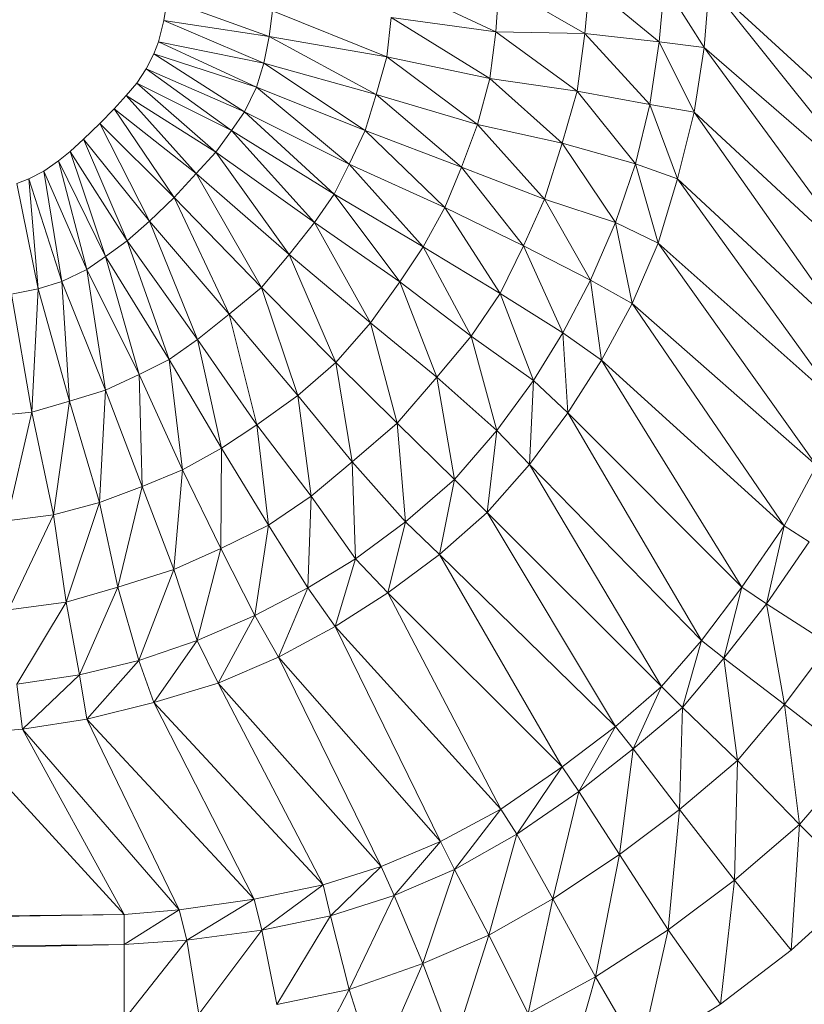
# Model space of a CAD drawing. Header units: metres. Extents: x 391.1 to 427.5, y 12.7 to 28.4.
# Tile 48 of 240: x 410.1532 to 410.1884, y 14.2478 to 14.292. Entities that reach past the tile are written whole.
import ezdxf

# ---------------------------------------------------------------- set-up
doc = ezdxf.new("R2010")
doc.units = ezdxf.units.M
doc.layers.add('02_MOBILIARIO', color=7, linetype='Continuous', lineweight=18)

# ---------------------------------------------------------------- blocks, each defined once
blk = doc.blocks.new('Family - Plats de dutxa PS-1-153666-01_ENLLUMENAT_PS1')
at = {"layer": '02_MOBILIARIO', "color": 253, "true_color": 0xaaaaaa}
for p, q in [((0.721131, 0.111102), (0.71657, 0.113238)), ((0.71657, 0.113238), (0.721131, 0.111102)), ((0.721131, 0.111102), (0.721289, 0.113238)), ((0.721289, 0.113238), (0.721131, 0.111102)), ((0.725124, 0.11103), (0.721289, 0.113238)), ((0.721289, 0.113238), (0.725124, 0.11103)), ((0.725124, 0.11103), (0.725334, 0.113238)), ((0.725334, 0.113238), (0.725124, 0.11103)), ((0.728464, 0.110655), (0.725334, 0.113238)), ((0.725334, 0.113238), (0.728464, 0.110655)), ((0.728464, 0.110655), (0.728705, 0.113238)), ((0.728705, 0.113238), (0.728464, 0.110655)), ((0.73049, 0.110392), (0.728705, 0.113238)), ((0.728705, 0.113238), (0.73049, 0.110392)), ((0.73049, 0.110392), (0.730727, 0.113238)), ((0.730727, 0.113238), (0.73049, 0.110392)), ((0.738817, 0.105823), (0.730727, 0.113238)), ((0.738615, 0.10335), (0.730727, 0.113238)), ((0.730727, 0.113238), (0.738817, 0.105823)), ((0.730727, 0.113238), (0.738615, 0.10335)), ((0.706215, 0.111606), (0.706367, 0.112561)), ((0.706215, 0.111606), (0.706367, 0.112561)), ((0.710941, 0.11089), (0.706367, 0.112561)), ((0.706367, 0.112561), (0.710941, 0.11089)), ((0.710941, 0.11089), (0.711093, 0.11204)), ((0.711093, 0.11204), (0.710941, 0.11089)), ((0.716241, 0.109975), (0.711093, 0.11204)), ((0.711093, 0.11204), (0.716241, 0.109975)), ((0.705977, 0.110652), (0.706215, 0.111606)), ((0.705977, 0.110652), (0.706215, 0.111606)), ((0.710941, 0.11089), (0.706215, 0.111606)), ((0.710703, 0.109697), (0.706215, 0.111606)), ((0.706215, 0.111606), (0.710941, 0.11089)), ((0.706215, 0.111606), (0.710703, 0.109697)), ((0.716241, 0.109975), (0.716429, 0.11174)), ((0.716429, 0.11174), (0.716241, 0.109975)), ((0.721131, 0.111102), (0.716429, 0.11174)), ((0.720868, 0.108998), (0.716429, 0.11174)), ((0.716429, 0.11174), (0.721131, 0.111102)), ((0.716429, 0.11174), (0.720868, 0.108998)), ((0.720868, 0.108998), (0.721131, 0.111102)), ((0.721131, 0.111102), (0.720868, 0.108998)), ((0.725124, 0.11103), (0.721131, 0.111102)), ((0.724786, 0.108438), (0.721131, 0.111102)), ((0.721131, 0.111102), (0.725124, 0.11103)), ((0.721131, 0.111102), (0.724786, 0.108438)), ((0.70576, 0.110109), (0.705977, 0.110652)), ((0.70576, 0.110109), (0.705977, 0.110652)), ((0.710703, 0.109697), (0.705977, 0.110652)), ((0.710383, 0.108622), (0.705977, 0.110652)), ((0.705977, 0.110652), (0.710703, 0.109697)), ((0.705977, 0.110652), (0.710383, 0.108622)), ((0.710703, 0.109697), (0.710941, 0.11089)), ((0.710941, 0.11089), (0.710703, 0.109697)), ((0.716241, 0.109975), (0.710941, 0.11089)), ((0.715753, 0.108284), (0.710941, 0.11089)), ((0.710941, 0.11089), (0.716241, 0.109975)), ((0.710941, 0.11089), (0.715753, 0.108284)), ((0.724786, 0.108438), (0.725124, 0.11103)), ((0.725124, 0.11103), (0.724786, 0.108438)), ((0.728464, 0.110655), (0.725124, 0.11103)), ((0.728051, 0.107837), (0.725124, 0.11103)), ((0.725124, 0.11103), (0.728464, 0.110655)), ((0.725124, 0.11103), (0.728051, 0.107837)), ((0.728051, 0.107837), (0.728464, 0.110655)), ((0.728464, 0.110655), (0.728051, 0.107837)), ((0.73049, 0.110392), (0.728464, 0.110655)), ((0.73004, 0.107499), (0.728464, 0.110655)), ((0.728464, 0.110655), (0.73049, 0.110392)), ((0.728464, 0.110655), (0.73004, 0.107499)), ((0.73004, 0.107499), (0.73049, 0.110392)), ((0.73049, 0.110392), (0.73004, 0.107499)), ((0.738615, 0.10335), (0.73049, 0.110392)), ((0.738129, 0.099985), (0.73049, 0.110392)), ((0.73049, 0.110392), (0.738615, 0.10335)), ((0.73049, 0.110392), (0.738129, 0.099985)), ((0.705413, 0.109436), (0.70576, 0.110109)), ((0.705413, 0.109436), (0.70576, 0.110109)), ((0.710383, 0.108622), (0.70576, 0.110109)), ((0.709835, 0.107505), (0.70576, 0.110109)), ((0.70576, 0.110109), (0.710383, 0.108622)), ((0.70576, 0.110109), (0.709835, 0.107505)), ((0.715753, 0.108284), (0.716241, 0.109975)), ((0.716241, 0.109975), (0.715753, 0.108284)), ((0.720868, 0.108998), (0.716241, 0.109975)), ((0.720305, 0.106932), (0.716241, 0.109975)), ((0.716241, 0.109975), (0.720868, 0.108998)), ((0.716241, 0.109975), (0.720305, 0.106932)), ((0.704996, 0.108799), (0.705413, 0.109436)), ((0.704996, 0.108799), (0.705413, 0.109436)), ((0.709835, 0.107505), (0.705413, 0.109436)), ((0.709257, 0.106669), (0.705413, 0.109436)), ((0.705413, 0.109436), (0.709835, 0.107505)), ((0.705413, 0.109436), (0.709257, 0.106669)), ((0.710383, 0.108622), (0.710703, 0.109697)), ((0.710703, 0.109697), (0.710383, 0.108622)), ((0.715753, 0.108284), (0.710703, 0.109697)), ((0.715265, 0.106669), (0.710703, 0.109697)), ((0.710703, 0.109697), (0.715753, 0.108284)), ((0.710703, 0.109697), (0.715265, 0.106669)), ((0.720305, 0.106932), (0.720868, 0.108998)), ((0.720868, 0.108998), (0.720305, 0.106932)), ((0.724786, 0.108438), (0.720868, 0.108998)), ((0.724107, 0.106105), (0.720868, 0.108998)), ((0.720868, 0.108998), (0.724786, 0.108438)), ((0.720868, 0.108998), (0.724107, 0.106105)), ((0.704517, 0.108244), (0.704996, 0.108799)), ((0.704517, 0.108244), (0.704996, 0.108799)), ((0.709257, 0.106669), (0.704996, 0.108799)), ((0.708544, 0.105692), (0.704996, 0.108799)), ((0.704996, 0.108799), (0.709257, 0.106669)), ((0.704996, 0.108799), (0.708544, 0.105692)), ((0.709835, 0.107505), (0.710383, 0.108622)), ((0.710383, 0.108622), (0.709835, 0.107505)), ((0.715265, 0.106669), (0.710383, 0.108622)), ((0.714548, 0.105148), (0.710383, 0.108622)), ((0.710383, 0.108622), (0.715265, 0.106669)), ((0.710383, 0.108622), (0.714548, 0.105148)), ((0.724107, 0.106105), (0.724786, 0.108438)), ((0.724786, 0.108438), (0.724107, 0.106105)), ((0.728051, 0.107837), (0.724786, 0.108438)), ((0.727413, 0.10517), (0.724786, 0.108438)), ((0.724786, 0.108438), (0.728051, 0.107837)), ((0.724786, 0.108438), (0.727413, 0.10517)), ((0.703977, 0.107643), (0.704517, 0.108244)), ((0.703977, 0.107643), (0.704517, 0.108244)), ((0.708544, 0.105692), (0.704517, 0.108244)), ((0.707666, 0.104737), (0.704517, 0.108244)), ((0.704517, 0.108244), (0.708544, 0.105692)), ((0.704517, 0.108244), (0.707666, 0.104737)), ((0.715265, 0.106669), (0.715753, 0.108284)), ((0.715753, 0.108284), (0.715265, 0.106669)), ((0.720305, 0.106932), (0.715753, 0.108284)), ((0.719592, 0.105016), (0.715753, 0.108284)), ((0.715753, 0.108284), (0.720305, 0.106932)), ((0.715753, 0.108284), (0.719592, 0.105016)), ((0.703332, 0.106983), (0.703977, 0.107643)), ((0.703332, 0.106983), (0.703977, 0.107643)), ((0.707666, 0.104737), (0.703977, 0.107643)), ((0.706672, 0.103654), (0.703977, 0.107643)), ((0.703977, 0.107643), (0.707666, 0.104737)), ((0.703977, 0.107643), (0.706672, 0.103654)), ((0.727413, 0.10517), (0.728051, 0.107837)), ((0.728051, 0.107837), (0.727413, 0.10517)), ((0.73004, 0.107499), (0.728051, 0.107837)), ((0.729289, 0.104494), (0.728051, 0.107837)), ((0.728051, 0.107837), (0.73004, 0.107499)), ((0.728051, 0.107837), (0.729289, 0.104494)), ((0.709257, 0.106669), (0.709835, 0.107505)), ((0.709835, 0.107505), (0.709257, 0.106669)), ((0.714548, 0.105148), (0.709835, 0.107505)), ((0.713873, 0.1038), (0.709835, 0.107505)), ((0.709835, 0.107505), (0.714548, 0.105148)), ((0.709835, 0.107505), (0.713873, 0.1038)), ((0.729289, 0.104494), (0.73004, 0.107499)), ((0.73004, 0.107499), (0.729289, 0.104494)), ((0.738129, 0.099985), (0.73004, 0.107499)), ((0.737484, 0.096891), (0.73004, 0.107499)), ((0.73004, 0.107499), (0.738129, 0.099985)), ((0.73004, 0.107499), (0.737484, 0.096891)), ((0.702597, 0.106278), (0.703332, 0.106983)), ((0.702597, 0.106278), (0.703332, 0.106983)), ((0.703332, 0.106983), (0.705572, 0.102587)), ((0.706672, 0.103654), (0.703332, 0.106983)), ((0.705572, 0.102587), (0.703332, 0.106983)), ((0.706672, 0.103654), (0.703332, 0.106983)), ((0.708544, 0.105692), (0.709257, 0.106669)), ((0.709257, 0.106669), (0.708544, 0.105692)), ((0.713873, 0.1038), (0.709257, 0.106669)), ((0.712976, 0.102537), (0.709257, 0.106669)), ((0.709257, 0.106669), (0.713873, 0.1038)), ((0.709257, 0.106669), (0.712976, 0.102537)), ((0.714548, 0.105148), (0.715265, 0.106669)), ((0.715265, 0.106669), (0.714548, 0.105148)), ((0.719592, 0.105016), (0.715265, 0.106669)), ((0.718842, 0.103213), (0.715265, 0.106669)), ((0.715265, 0.106669), (0.719592, 0.105016)), ((0.715265, 0.106669), (0.718842, 0.103213)), ((0.719592, 0.105016), (0.720305, 0.106932)), ((0.720305, 0.106932), (0.719592, 0.105016)), ((0.724107, 0.106105), (0.720305, 0.106932)), ((0.723319, 0.103589), (0.720305, 0.106932)), ((0.720305, 0.106932), (0.724107, 0.106105)), ((0.720305, 0.106932), (0.723319, 0.103589)), ((0.702012, 0.105722), (0.702597, 0.106278)), ((0.702012, 0.105722), (0.702597, 0.106278)), ((0.702597, 0.106278), (0.704566, 0.101714)), ((0.705572, 0.102587), (0.702597, 0.106278)), ((0.704566, 0.101714), (0.702597, 0.106278)), ((0.702597, 0.106278), (0.705572, 0.102587)), ((0.723319, 0.103589), (0.724107, 0.106105)), ((0.724107, 0.106105), (0.723319, 0.103589)), ((0.727413, 0.10517), (0.724107, 0.106105)), ((0.726512, 0.10254), (0.724107, 0.106105)), ((0.724107, 0.106105), (0.727413, 0.10517)), ((0.724107, 0.106105), (0.726512, 0.10254)), ((0.701473, 0.105302), (0.702012, 0.105722)), ((0.701473, 0.105302), (0.702012, 0.105722)), ((0.702012, 0.105722), (0.703589, 0.101001)), ((0.704566, 0.101714), (0.702012, 0.105722)), ((0.703589, 0.101001), (0.702012, 0.105722)), ((0.702012, 0.105722), (0.704566, 0.101714)), ((0.707666, 0.104737), (0.708544, 0.105692)), ((0.708544, 0.105692), (0.707666, 0.104737)), ((0.712976, 0.102537), (0.708544, 0.105692)), ((0.711851, 0.101103), (0.708544, 0.105692)), ((0.708544, 0.105692), (0.712976, 0.102537)), ((0.708544, 0.105692), (0.711851, 0.101103)), ((0.700821, 0.104845), (0.701473, 0.105302)), ((0.700821, 0.104845), (0.701473, 0.105302)), ((0.701473, 0.105302), (0.702753, 0.100422)), ((0.703589, 0.101001), (0.701473, 0.105302)), ((0.702753, 0.100422), (0.701473, 0.105302)), ((0.701473, 0.105302), (0.703589, 0.101001)), ((0.713873, 0.1038), (0.714548, 0.105148)), ((0.714548, 0.105148), (0.713873, 0.1038)), ((0.718842, 0.103213), (0.714548, 0.105148)), ((0.717866, 0.101447), (0.714548, 0.105148)), ((0.714548, 0.105148), (0.718842, 0.103213)), ((0.714548, 0.105148), (0.717866, 0.101447)), ((0.718842, 0.103213), (0.719592, 0.105016)), ((0.719592, 0.105016), (0.718842, 0.103213)), ((0.723319, 0.103589), (0.719592, 0.105016)), ((0.72238, 0.101485), (0.719592, 0.105016)), ((0.719592, 0.105016), (0.723319, 0.103589)), ((0.719592, 0.105016), (0.72238, 0.101485)), ((0.726512, 0.10254), (0.727413, 0.10517)), ((0.727413, 0.10517), (0.726512, 0.10254)), ((0.729289, 0.104494), (0.727413, 0.10517)), ((0.728426, 0.101601), (0.727413, 0.10517)), ((0.727413, 0.10517), (0.729289, 0.104494)), ((0.727413, 0.10517), (0.728426, 0.101601)), ((0.699606, 0.104281), (0.700149, 0.104498)), ((0.699606, 0.104281), (0.700149, 0.104498)), ((0.700149, 0.104498), (0.700821, 0.104845)), ((0.700149, 0.104498), (0.700821, 0.104845)), ((0.700149, 0.104498), (0.700561, 0.099555)), ((0.701635, 0.099875), (0.700149, 0.104498)), ((0.700561, 0.099555), (0.700149, 0.104498)), ((0.700149, 0.104498), (0.701635, 0.099875)), ((0.700821, 0.104845), (0.701635, 0.099875)), ((0.702753, 0.100422), (0.700821, 0.104845)), ((0.701635, 0.099875), (0.700821, 0.104845)), ((0.700821, 0.104845), (0.702753, 0.100422)), ((0.706672, 0.103654), (0.707666, 0.104737)), ((0.707666, 0.104737), (0.706672, 0.103654)), ((0.711851, 0.101103), (0.707666, 0.104737)), ((0.710604, 0.099618), (0.707666, 0.104737)), ((0.707666, 0.104737), (0.711851, 0.101103)), ((0.707666, 0.104737), (0.710604, 0.099618)), ((0.728426, 0.101601), (0.729289, 0.104494)), ((0.729289, 0.104494), (0.728426, 0.101601)), ((0.737484, 0.096891), (0.729289, 0.104494)), ((0.736669, 0.094274), (0.729289, 0.104494)), ((0.729289, 0.104494), (0.737484, 0.096891)), ((0.729289, 0.104494), (0.736669, 0.094274)), ((0.700561, 0.099555), (0.699606, 0.104281)), ((0.699606, 0.104281), (0.700561, 0.099555)), ((0.705572, 0.102587), (0.706672, 0.103654)), ((0.706672, 0.103654), (0.705572, 0.102587)), ((0.706672, 0.103654), (0.709154, 0.098407)), ((0.710604, 0.099618), (0.706672, 0.103654)), ((0.709154, 0.098407), (0.706672, 0.103654)), ((0.710604, 0.099618), (0.706672, 0.103654)), ((0.712976, 0.102537), (0.713873, 0.1038)), ((0.713873, 0.1038), (0.712976, 0.102537)), ((0.717866, 0.101447), (0.713873, 0.1038)), ((0.716815, 0.09987), (0.713873, 0.1038)), ((0.713873, 0.1038), (0.717866, 0.101447)), ((0.713873, 0.1038), (0.716815, 0.09987)), ((0.72238, 0.101485), (0.723319, 0.103589)), ((0.723319, 0.103589), (0.72238, 0.101485)), ((0.726512, 0.10254), (0.723319, 0.103589)), ((0.725386, 0.099948), (0.723319, 0.103589)), ((0.723319, 0.103589), (0.726512, 0.10254)), ((0.723319, 0.103589), (0.725386, 0.099948)), ((0.717866, 0.101447), (0.718842, 0.103213)), ((0.718842, 0.103213), (0.717866, 0.101447)), ((0.72238, 0.101485), (0.718842, 0.103213)), ((0.72133, 0.099344), (0.718842, 0.103213)), ((0.718842, 0.103213), (0.72238, 0.101485)), ((0.718842, 0.103213), (0.72133, 0.099344)), ((0.704566, 0.101714), (0.705572, 0.102587)), ((0.705572, 0.102587), (0.704566, 0.101714)), ((0.705572, 0.102587), (0.707721, 0.097282)), ((0.709154, 0.098407), (0.705572, 0.102587)), ((0.707721, 0.097282), (0.705572, 0.102587)), ((0.705572, 0.102587), (0.709154, 0.098407)), ((0.711851, 0.101103), (0.712976, 0.102537)), ((0.712976, 0.102537), (0.711851, 0.101103)), ((0.716815, 0.09987), (0.712976, 0.102537)), ((0.715502, 0.098029), (0.712976, 0.102537)), ((0.712976, 0.102537), (0.716815, 0.09987)), ((0.712976, 0.102537), (0.715502, 0.098029)), ((0.725386, 0.099948), (0.726512, 0.10254)), ((0.726512, 0.10254), (0.725386, 0.099948)), ((0.728426, 0.101601), (0.726512, 0.10254)), ((0.727263, 0.098897), (0.726512, 0.10254)), ((0.726512, 0.10254), (0.728426, 0.101601)), ((0.726512, 0.10254), (0.727263, 0.098897)), ((0.703589, 0.101001), (0.704566, 0.101714)), ((0.704566, 0.101714), (0.703589, 0.101001)), ((0.704566, 0.101714), (0.706458, 0.096384)), ((0.707721, 0.097282), (0.704566, 0.101714)), ((0.706458, 0.096384), (0.704566, 0.101714)), ((0.704566, 0.101714), (0.707721, 0.097282)), ((0.716815, 0.09987), (0.717866, 0.101447)), ((0.717866, 0.101447), (0.716815, 0.09987)), ((0.72133, 0.099344), (0.717866, 0.101447)), ((0.720016, 0.097428), (0.717866, 0.101447)), ((0.717866, 0.101447), (0.72133, 0.099344)), ((0.717866, 0.101447), (0.720016, 0.097428)), ((0.72133, 0.099344), (0.72238, 0.101485)), ((0.72238, 0.101485), (0.72133, 0.099344)), ((0.725386, 0.099948), (0.72238, 0.101485)), ((0.724144, 0.097578), (0.72238, 0.101485)), ((0.72238, 0.101485), (0.725386, 0.099948)), ((0.72238, 0.101485), (0.724144, 0.097578)), ((0.727263, 0.098897), (0.728426, 0.101601)), ((0.728426, 0.101601), (0.727263, 0.098897)), ((0.736669, 0.094274), (0.728426, 0.101601)), ((0.73554, 0.091607), (0.728426, 0.101601)), ((0.728426, 0.101601), (0.736669, 0.094274)), ((0.728426, 0.101601), (0.73554, 0.091607)), ((0.702753, 0.100422), (0.703589, 0.101001)), ((0.703589, 0.101001), (0.702753, 0.100422)), ((0.703589, 0.101001), (0.705109, 0.09571)), ((0.706458, 0.096384), (0.703589, 0.101001)), ((0.705109, 0.09571), (0.703589, 0.101001)), ((0.703589, 0.101001), (0.706458, 0.096384)), ((0.710604, 0.099618), (0.711851, 0.101103)), ((0.711851, 0.101103), (0.710604, 0.099618)), ((0.715502, 0.098029), (0.711851, 0.101103)), ((0.713941, 0.096246), (0.711851, 0.101103)), ((0.711851, 0.101103), (0.715502, 0.098029)), ((0.711851, 0.101103), (0.713941, 0.096246)), ((0.701635, 0.099875), (0.702753, 0.100422)), ((0.702753, 0.100422), (0.701635, 0.099875)), ((0.702753, 0.100422), (0.703589, 0.094993)), ((0.705109, 0.09571), (0.702753, 0.100422)), ((0.703589, 0.094993), (0.702753, 0.100422)), ((0.702753, 0.100422), (0.705109, 0.09571)), ((0.699367, 0.099317), (0.700561, 0.099555)), ((0.700561, 0.099555), (0.699367, 0.099317)), ((0.700561, 0.099555), (0.700283, 0.094017)), ((0.700283, 0.094017), (0.700561, 0.099555)), ((0.700561, 0.099555), (0.701635, 0.099875)), ((0.701635, 0.099875), (0.700561, 0.099555)), ((0.701974, 0.094505), (0.700561, 0.099555)), ((0.700561, 0.099555), (0.701974, 0.094505)), ((0.701635, 0.099875), (0.701974, 0.094505)), ((0.703589, 0.094993), (0.701635, 0.099875)), ((0.701974, 0.094505), (0.701635, 0.099875)), ((0.701635, 0.099875), (0.703589, 0.094993)), ((0.709154, 0.098407), (0.710604, 0.099618)), ((0.710604, 0.099618), (0.709154, 0.098407)), ((0.710604, 0.099618), (0.712229, 0.094756)), ((0.713941, 0.096246), (0.710604, 0.099618)), ((0.712229, 0.094756), (0.710604, 0.099618)), ((0.713941, 0.096246), (0.710604, 0.099618)), ((0.715502, 0.098029), (0.716815, 0.09987)), ((0.716815, 0.09987), (0.715502, 0.098029)), ((0.720016, 0.097428), (0.716815, 0.09987)), ((0.718477, 0.095587), (0.716815, 0.09987)), ((0.716815, 0.09987), (0.720016, 0.097428)), ((0.716815, 0.09987), (0.718477, 0.095587)), ((0.724144, 0.097578), (0.725386, 0.099948)), ((0.725386, 0.099948), (0.724144, 0.097578)), ((0.727263, 0.098897), (0.725386, 0.099948)), ((0.725874, 0.096342), (0.725386, 0.099948)), ((0.725386, 0.099948), (0.727263, 0.098897)), ((0.725386, 0.099948), (0.725874, 0.096342)), ((0.700283, 0.094017), (0.699367, 0.099317)), ((0.699367, 0.099317), (0.700283, 0.094017)), ((0.720016, 0.097428), (0.72133, 0.099344)), ((0.72133, 0.099344), (0.720016, 0.097428)), ((0.724144, 0.097578), (0.72133, 0.099344)), ((0.722831, 0.095437), (0.72133, 0.099344)), ((0.72133, 0.099344), (0.724144, 0.097578)), ((0.72133, 0.099344), (0.722831, 0.095437)), ((0.725874, 0.096342), (0.727263, 0.098897)), ((0.727263, 0.098897), (0.725874, 0.096342)), ((0.73554, 0.091607), (0.727263, 0.098897)), ((0.734091, 0.088899), (0.727263, 0.098897)), ((0.727263, 0.098897), (0.73554, 0.091607)), ((0.727263, 0.098897), (0.734091, 0.088899)), ((0.707721, 0.097282), (0.709154, 0.098407)), ((0.709154, 0.098407), (0.707721, 0.097282)), ((0.709154, 0.098407), (0.710388, 0.093443)), ((0.712229, 0.094756), (0.709154, 0.098407)), ((0.710388, 0.093443), (0.709154, 0.098407)), ((0.709154, 0.098407), (0.712229, 0.094756)), ((0.713941, 0.096246), (0.715502, 0.098029)), ((0.715502, 0.098029), (0.713941, 0.096246)), ((0.718477, 0.095587), (0.715502, 0.098029)), ((0.716697, 0.093519), (0.715502, 0.098029)), ((0.715502, 0.098029), (0.718477, 0.095587)), ((0.715502, 0.098029), (0.716697, 0.093519)), ((0.718477, 0.095587), (0.720016, 0.097428)), ((0.720016, 0.097428), (0.718477, 0.095587)), ((0.722831, 0.095437), (0.720016, 0.097428)), ((0.72118, 0.093183), (0.720016, 0.097428)), ((0.720016, 0.097428), (0.722831, 0.095437)), ((0.720016, 0.097428), (0.72118, 0.093183)), ((0.722831, 0.095437), (0.724144, 0.097578)), ((0.724144, 0.097578), (0.722831, 0.095437)), ((0.725874, 0.096342), (0.724144, 0.097578)), ((0.724373, 0.093976), (0.724144, 0.097578)), ((0.724144, 0.097578), (0.725874, 0.096342)), ((0.724144, 0.097578), (0.724373, 0.093976)), ((0.706458, 0.096384), (0.707721, 0.097282)), ((0.707721, 0.097282), (0.706458, 0.096384)), ((0.707721, 0.097282), (0.70881, 0.092392)), ((0.710388, 0.093443), (0.707721, 0.097282)), ((0.70881, 0.092392), (0.707721, 0.097282)), ((0.707721, 0.097282), (0.710388, 0.093443)), ((0.705109, 0.09571), (0.706458, 0.096384)), ((0.706458, 0.096384), (0.705109, 0.09571)), ((0.706458, 0.096384), (0.707045, 0.091416)), ((0.70881, 0.092392), (0.706458, 0.096384)), ((0.707045, 0.091416), (0.706458, 0.096384)), ((0.706458, 0.096384), (0.70881, 0.092392)), ((0.712229, 0.094756), (0.713941, 0.096246)), ((0.713941, 0.096246), (0.712229, 0.094756)), ((0.713941, 0.096246), (0.714671, 0.09178)), ((0.716697, 0.093519), (0.713941, 0.096246)), ((0.714671, 0.09178), (0.713941, 0.096246)), ((0.716697, 0.093519), (0.713941, 0.096246)), ((0.724373, 0.093976), (0.725874, 0.096342)), ((0.725874, 0.096342), (0.724373, 0.093976)), ((0.734091, 0.088899), (0.725874, 0.096342)), ((0.732187, 0.086145), (0.725874, 0.096342)), ((0.725874, 0.096342), (0.734091, 0.088899)), ((0.725874, 0.096342), (0.732187, 0.086145)), ((0.703589, 0.094993), (0.705109, 0.09571)), ((0.705109, 0.09571), (0.703589, 0.094993)), ((0.705109, 0.09571), (0.705242, 0.090666)), ((0.707045, 0.091416), (0.705109, 0.09571)), ((0.705242, 0.090666), (0.705109, 0.09571)), ((0.705109, 0.09571), (0.707045, 0.091416)), ((0.716697, 0.093519), (0.718477, 0.095587)), ((0.718477, 0.095587), (0.716697, 0.093519)), ((0.72118, 0.093183), (0.718477, 0.095587)), ((0.719267, 0.090991), (0.718477, 0.095587)), ((0.718477, 0.095587), (0.72118, 0.093183)), ((0.718477, 0.095587), (0.719267, 0.090991)), ((0.72118, 0.093183), (0.722831, 0.095437)), ((0.722831, 0.095437), (0.72118, 0.093183)), ((0.722637, 0.091665), (0.722831, 0.095437)), ((0.722831, 0.095437), (0.722637, 0.091665)), ((0.724373, 0.093976), (0.722831, 0.095437)), ((0.722831, 0.095437), (0.724373, 0.093976)), ((0.701974, 0.094505), (0.703589, 0.094993)), ((0.703589, 0.094993), (0.701974, 0.094505)), ((0.703589, 0.094993), (0.703326, 0.089953)), ((0.703326, 0.089953), (0.703589, 0.094993)), ((0.705242, 0.090666), (0.703589, 0.094993)), ((0.703589, 0.094993), (0.705242, 0.090666)), ((0.710388, 0.093443), (0.712229, 0.094756)), ((0.712229, 0.094756), (0.710388, 0.093443)), ((0.712229, 0.094756), (0.71283, 0.090242)), ((0.714671, 0.09178), (0.712229, 0.094756)), ((0.71283, 0.090242), (0.712229, 0.094756)), ((0.712229, 0.094756), (0.714671, 0.09178)), ((0.700283, 0.094017), (0.701974, 0.094505)), ((0.701974, 0.094505), (0.700283, 0.094017)), ((0.701974, 0.094505), (0.70126, 0.08939)), ((0.70126, 0.08939), (0.701974, 0.094505)), ((0.703326, 0.089953), (0.701974, 0.094505)), ((0.701974, 0.094505), (0.703326, 0.089953)), ((0.698518, 0.093829), (0.700283, 0.094017)), ((0.700283, 0.094017), (0.698518, 0.093829)), ((0.700283, 0.094017), (0.699156, 0.089127)), ((0.699156, 0.089127), (0.700283, 0.094017)), ((0.70126, 0.08939), (0.700283, 0.094017)), ((0.700283, 0.094017), (0.70126, 0.08939)), ((0.722637, 0.091665), (0.724373, 0.093976)), ((0.724373, 0.093976), (0.722637, 0.091665)), ((0.732187, 0.086145), (0.724373, 0.093976)), ((0.73037, 0.083746), (0.724373, 0.093976)), ((0.724373, 0.093976), (0.732187, 0.086145)), ((0.724373, 0.093976), (0.73037, 0.083746)), ((0.70881, 0.092392), (0.710388, 0.093443)), ((0.710388, 0.093443), (0.70881, 0.092392)), ((0.710388, 0.093443), (0.710914, 0.088928)), ((0.71283, 0.090242), (0.710388, 0.093443)), ((0.710914, 0.088928), (0.710388, 0.093443)), ((0.710388, 0.093443), (0.71283, 0.090242)), ((0.714671, 0.09178), (0.716697, 0.093519)), ((0.716697, 0.093519), (0.714671, 0.09178)), ((0.716697, 0.093519), (0.717075, 0.089078)), ((0.719267, 0.090991), (0.716697, 0.093519)), ((0.717075, 0.089078), (0.716697, 0.093519)), ((0.719267, 0.090991), (0.716697, 0.093519)), ((0.719267, 0.090991), (0.72118, 0.093183)), ((0.72118, 0.093183), (0.719267, 0.090991)), ((0.720739, 0.089503), (0.72118, 0.093183)), ((0.72118, 0.093183), (0.720739, 0.089503)), ((0.722637, 0.091665), (0.72118, 0.093183)), ((0.72118, 0.093183), (0.722637, 0.091665)), ((0.707045, 0.091416), (0.70881, 0.092392)), ((0.70881, 0.092392), (0.707045, 0.091416)), ((0.70881, 0.092392), (0.708773, 0.087877)), ((0.708773, 0.087877), (0.70881, 0.092392)), ((0.710914, 0.088928), (0.70881, 0.092392)), ((0.70881, 0.092392), (0.710914, 0.088928)), ((0.71283, 0.090242), (0.714671, 0.09178)), ((0.714671, 0.09178), (0.71283, 0.090242)), ((0.714671, 0.09178), (0.714821, 0.087427)), ((0.717075, 0.089078), (0.714671, 0.09178)), ((0.714821, 0.087427), (0.714671, 0.09178)), ((0.714671, 0.09178), (0.717075, 0.089078)), ((0.720739, 0.089503), (0.722637, 0.091665)), ((0.722637, 0.091665), (0.720739, 0.089503)), ((0.73037, 0.083746), (0.722637, 0.091665)), ((0.72857, 0.081688), (0.722637, 0.091665)), ((0.722637, 0.091665), (0.73037, 0.083746)), ((0.722637, 0.091665), (0.72857, 0.081688)), ((0.734091, 0.088899), (0.73554, 0.091607)), ((0.73554, 0.091607), (0.734091, 0.088899)), ((0.705242, 0.090666), (0.707045, 0.091416)), ((0.707045, 0.091416), (0.705242, 0.090666)), ((0.707045, 0.091416), (0.706669, 0.086939)), ((0.706669, 0.086939), (0.707045, 0.091416)), ((0.708773, 0.087877), (0.707045, 0.091416)), ((0.707045, 0.091416), (0.708773, 0.087877)), ((0.717075, 0.089078), (0.719267, 0.090991)), ((0.719267, 0.090991), (0.717075, 0.089078)), ((0.719267, 0.090991), (0.718593, 0.08762)), ((0.718593, 0.08762), (0.719267, 0.090991)), ((0.720739, 0.089503), (0.719267, 0.090991)), ((0.720739, 0.089503), (0.719267, 0.090991)), ((0.703326, 0.089953), (0.705242, 0.090666)), ((0.705242, 0.090666), (0.703326, 0.089953)), ((0.705242, 0.090666), (0.704152, 0.086151)), ((0.704152, 0.086151), (0.705242, 0.090666)), ((0.706669, 0.086939), (0.705242, 0.090666)), ((0.705242, 0.090666), (0.706669, 0.086939)), ((0.70126, 0.08939), (0.703326, 0.089953)), ((0.703326, 0.089953), (0.70126, 0.08939)), ((0.703326, 0.089953), (0.70182, 0.085472)), ((0.70182, 0.085472), (0.703326, 0.089953)), ((0.704152, 0.086151), (0.703326, 0.089953)), ((0.703326, 0.089953), (0.704152, 0.086151)), ((0.710914, 0.088928), (0.71283, 0.090242)), ((0.71283, 0.090242), (0.710914, 0.088928)), ((0.71283, 0.090242), (0.71268, 0.086114)), ((0.71268, 0.086114), (0.71283, 0.090242)), ((0.714821, 0.087427), (0.71283, 0.090242)), ((0.71283, 0.090242), (0.714821, 0.087427)), ((0.699156, 0.089127), (0.70126, 0.08939)), ((0.70126, 0.08939), (0.699156, 0.089127)), ((0.70126, 0.08939), (0.699227, 0.085134)), ((0.699227, 0.085134), (0.70126, 0.08939)), ((0.70182, 0.085472), (0.70126, 0.08939)), ((0.70126, 0.08939), (0.70182, 0.085472)), ((0.718593, 0.08762), (0.720739, 0.089503)), ((0.720739, 0.089503), (0.718593, 0.08762)), ((0.720739, 0.089503), (0.726512, 0.079888)), ((0.72857, 0.081688), (0.720739, 0.089503)), ((0.726512, 0.079888), (0.720739, 0.089503)), ((0.72857, 0.081688), (0.720739, 0.089503)), ((0.714821, 0.087427), (0.717075, 0.089078)), ((0.717075, 0.089078), (0.714821, 0.087427)), ((0.717075, 0.089078), (0.716282, 0.085885)), ((0.716282, 0.085885), (0.717075, 0.089078)), ((0.718593, 0.08762), (0.717075, 0.089078)), ((0.717075, 0.089078), (0.718593, 0.08762)), ((0.708773, 0.087877), (0.710914, 0.088928)), ((0.710914, 0.088928), (0.708773, 0.087877)), ((0.710914, 0.088928), (0.710309, 0.084871)), ((0.710309, 0.084871), (0.710914, 0.088928)), ((0.71268, 0.086114), (0.710914, 0.088928)), ((0.710914, 0.088928), (0.71268, 0.086114)), ((0.732187, 0.086145), (0.734091, 0.088899)), ((0.734091, 0.088899), (0.732187, 0.086145)), ((0.733289, 0.085391), (0.734091, 0.088899)), ((0.734091, 0.088899), (0.733289, 0.085391)), ((0.735212, 0.088183), (0.734091, 0.088899)), ((0.734091, 0.088899), (0.735212, 0.088183)), ((0.733289, 0.085391), (0.735212, 0.088183)), ((0.735212, 0.088183), (0.733289, 0.085391)), ((0.706669, 0.086939), (0.708773, 0.087877)), ((0.708773, 0.087877), (0.706669, 0.086939)), ((0.708773, 0.087877), (0.707717, 0.083745)), ((0.707717, 0.083745), (0.708773, 0.087877)), ((0.710309, 0.084871), (0.708773, 0.087877)), ((0.708773, 0.087877), (0.710309, 0.084871)), ((0.716282, 0.085885), (0.718593, 0.08762)), ((0.718593, 0.08762), (0.716282, 0.085885)), ((0.718593, 0.08762), (0.724113, 0.078071)), ((0.726512, 0.079888), (0.718593, 0.08762)), ((0.724113, 0.078071), (0.718593, 0.08762)), ((0.718593, 0.08762), (0.726512, 0.079888)), ((0.71268, 0.086114), (0.714821, 0.087427)), ((0.714821, 0.087427), (0.71268, 0.086114)), ((0.714821, 0.087427), (0.713916, 0.084383)), ((0.713916, 0.084383), (0.714821, 0.087427)), ((0.716282, 0.085885), (0.714821, 0.087427)), ((0.714821, 0.087427), (0.716282, 0.085885)), ((0.704152, 0.086151), (0.706669, 0.086939)), ((0.706669, 0.086939), (0.704152, 0.086151)), ((0.706669, 0.086939), (0.705088, 0.082845)), ((0.705088, 0.082845), (0.706669, 0.086939)), ((0.707717, 0.083745), (0.706669, 0.086939)), ((0.706669, 0.086939), (0.707717, 0.083745)), ((0.70182, 0.085472), (0.704152, 0.086151)), ((0.704152, 0.086151), (0.70182, 0.085472)), ((0.704152, 0.086151), (0.702421, 0.082207)), ((0.702421, 0.082207), (0.704152, 0.086151)), ((0.705088, 0.082845), (0.704152, 0.086151)), ((0.704152, 0.086151), (0.705088, 0.082845)), ((0.710309, 0.084871), (0.71268, 0.086114)), ((0.71268, 0.086114), (0.710309, 0.084871)), ((0.71268, 0.086114), (0.711361, 0.082995)), ((0.711361, 0.082995), (0.71268, 0.086114)), ((0.713916, 0.084383), (0.71268, 0.086114)), ((0.71268, 0.086114), (0.713916, 0.084383)), ((0.713916, 0.084383), (0.716282, 0.085885)), ((0.716282, 0.085885), (0.713916, 0.084383)), ((0.716282, 0.085885), (0.721359, 0.076167)), ((0.724113, 0.078071), (0.716282, 0.085885)), ((0.721359, 0.076167), (0.716282, 0.085885)), ((0.716282, 0.085885), (0.724113, 0.078071)), ((0.73037, 0.083746), (0.732187, 0.086145)), ((0.732187, 0.086145), (0.73037, 0.083746)), ((0.731375, 0.082953), (0.732187, 0.086145)), ((0.732187, 0.086145), (0.731375, 0.082953)), ((0.733289, 0.085391), (0.732187, 0.086145)), ((0.732187, 0.086145), (0.733289, 0.085391)), ((0.699227, 0.085134), (0.70182, 0.085472)), ((0.70182, 0.085472), (0.699227, 0.085134)), ((0.70182, 0.085472), (0.699603, 0.081794)), ((0.699603, 0.081794), (0.70182, 0.085472)), ((0.702421, 0.082207), (0.70182, 0.085472)), ((0.70182, 0.085472), (0.702421, 0.082207)), ((0.731375, 0.082953), (0.733289, 0.085391)), ((0.733289, 0.085391), (0.731375, 0.082953)), ((0.736121, 0.083575), (0.733289, 0.085391)), ((0.734098, 0.080879), (0.733289, 0.085391)), ((0.733289, 0.085391), (0.736121, 0.083575)), ((0.733289, 0.085391), (0.734098, 0.080879)), ((0.707717, 0.083745), (0.710309, 0.084871)), ((0.710309, 0.084871), (0.707717, 0.083745)), ((0.710309, 0.084871), (0.708656, 0.081832)), ((0.708656, 0.081832), (0.710309, 0.084871)), ((0.711361, 0.082995), (0.710309, 0.084871)), ((0.710309, 0.084871), (0.711361, 0.082995)), ((0.711361, 0.082995), (0.713916, 0.084383)), ((0.713916, 0.084383), (0.711361, 0.082995)), ((0.713916, 0.084383), (0.71865, 0.074717)), ((0.721359, 0.076167), (0.713916, 0.084383)), ((0.71865, 0.074717), (0.713916, 0.084383)), ((0.713916, 0.084383), (0.721359, 0.076167)), ((0.705088, 0.082845), (0.707717, 0.083745)), ((0.707717, 0.083745), (0.705088, 0.082845)), ((0.707717, 0.083745), (0.705764, 0.080968)), ((0.705764, 0.080968), (0.707717, 0.083745)), ((0.708656, 0.081832), (0.707717, 0.083745)), ((0.707717, 0.083745), (0.708656, 0.081832)), ((0.72857, 0.081688), (0.73037, 0.083746)), ((0.73037, 0.083746), (0.72857, 0.081688)), ((0.729514, 0.080744), (0.73037, 0.083746)), ((0.73037, 0.083746), (0.729514, 0.080744)), ((0.731375, 0.082953), (0.73037, 0.083746)), ((0.73037, 0.083746), (0.731375, 0.082953)), ((0.734098, 0.080879), (0.736121, 0.083575)), ((0.736121, 0.083575), (0.734098, 0.080879)), ((0.702421, 0.082207), (0.705088, 0.082845)), ((0.705088, 0.082845), (0.702421, 0.082207)), ((0.705088, 0.082845), (0.702759, 0.080218)), ((0.702759, 0.080218), (0.705088, 0.082845)), ((0.705764, 0.080968), (0.705088, 0.082845)), ((0.705088, 0.082845), (0.705764, 0.080968)), ((0.708656, 0.081832), (0.711361, 0.082995)), ((0.711361, 0.082995), (0.708656, 0.081832)), ((0.711361, 0.082995), (0.715984, 0.073589)), ((0.71865, 0.074717), (0.711361, 0.082995)), ((0.715984, 0.073589), (0.711361, 0.082995)), ((0.711361, 0.082995), (0.71865, 0.074717)), ((0.729514, 0.080744), (0.731375, 0.082953)), ((0.731375, 0.082953), (0.729514, 0.080744)), ((0.734098, 0.080879), (0.731375, 0.082953)), ((0.731985, 0.078353), (0.731375, 0.082953)), ((0.731375, 0.082953), (0.734098, 0.080879)), ((0.731375, 0.082953), (0.731985, 0.078353)), ((0.699603, 0.081794), (0.702421, 0.082207)), ((0.702421, 0.082207), (0.699603, 0.081794)), ((0.702421, 0.082207), (0.699866, 0.079767)), ((0.699866, 0.079767), (0.702421, 0.082207)), ((0.702759, 0.080218), (0.702421, 0.082207)), ((0.702421, 0.082207), (0.702759, 0.080218)), ((0.699866, 0.079767), (0.699603, 0.081794)), ((0.699603, 0.081794), (0.699866, 0.079767)), ((0.705764, 0.080968), (0.708656, 0.081832)), ((0.708656, 0.081832), (0.705764, 0.080968)), ((0.708656, 0.081832), (0.713367, 0.072774)), ((0.715984, 0.073589), (0.708656, 0.081832)), ((0.713367, 0.072774), (0.708656, 0.081832)), ((0.708656, 0.081832), (0.715984, 0.073589)), ((0.726512, 0.079888), (0.72857, 0.081688)), ((0.72857, 0.081688), (0.726512, 0.079888)), ((0.72857, 0.081688), (0.727305, 0.078883)), ((0.727305, 0.078883), (0.72857, 0.081688)), ((0.729514, 0.080744), (0.72857, 0.081688)), ((0.729514, 0.080744), (0.72857, 0.081688)), ((0.702759, 0.080218), (0.705764, 0.080968)), ((0.705764, 0.080968), (0.702759, 0.080218)), ((0.705764, 0.080968), (0.710273, 0.072128)), ((0.713367, 0.072774), (0.705764, 0.080968)), ((0.710273, 0.072128), (0.705764, 0.080968)), ((0.705764, 0.080968), (0.713367, 0.072774)), ((0.727305, 0.078883), (0.729514, 0.080744)), ((0.729514, 0.080744), (0.727305, 0.078883)), ((0.729514, 0.080744), (0.729379, 0.07616)), ((0.729379, 0.07616), (0.729514, 0.080744)), ((0.731985, 0.078353), (0.729514, 0.080744)), ((0.731985, 0.078353), (0.729514, 0.080744)), ((0.731985, 0.078353), (0.734098, 0.080879)), ((0.734098, 0.080879), (0.731985, 0.078353)), ((0.737277, 0.078407), (0.734098, 0.080879)), ((0.734772, 0.075485), (0.734098, 0.080879)), ((0.734098, 0.080879), (0.737277, 0.078407)), ((0.734098, 0.080879), (0.734772, 0.075485)), ((0.699866, 0.079767), (0.702759, 0.080218)), ((0.702759, 0.080218), (0.699866, 0.079767)), ((0.702759, 0.080218), (0.706908, 0.071643)), ((0.710273, 0.072128), (0.702759, 0.080218)), ((0.706908, 0.071643), (0.702759, 0.080218)), ((0.702759, 0.080218), (0.710273, 0.072128)), ((0.697019, 0.07953), (0.699866, 0.079767)), ((0.699866, 0.079767), (0.697019, 0.07953)), ((0.699866, 0.079767), (0.704435, 0.071441)), ((0.706908, 0.071643), (0.699866, 0.079767)), ((0.704435, 0.071441), (0.699866, 0.079767)), ((0.699866, 0.079767), (0.706908, 0.071643)), ((0.724113, 0.078071), (0.726512, 0.079888)), ((0.726512, 0.079888), (0.724113, 0.078071)), ((0.726512, 0.079888), (0.724867, 0.076969)), ((0.724867, 0.076969), (0.726512, 0.079888)), ((0.727305, 0.078883), (0.726512, 0.079888)), ((0.726512, 0.079888), (0.727305, 0.078883)), ((0.704435, 0.071441), (0.697019, 0.07953)), ((0.697019, 0.07953), (0.704435, 0.071441)), ((0.724867, 0.076969), (0.727305, 0.078883)), ((0.727305, 0.078883), (0.724867, 0.076969)), ((0.727305, 0.078883), (0.726682, 0.074137)), ((0.726682, 0.074137), (0.727305, 0.078883)), ((0.729379, 0.07616), (0.727305, 0.078883)), ((0.727305, 0.078883), (0.729379, 0.07616)), ((0.729379, 0.07616), (0.731985, 0.078353)), ((0.731985, 0.078353), (0.729379, 0.07616)), ((0.731985, 0.078353), (0.731851, 0.072981)), ((0.731851, 0.072981), (0.731985, 0.078353)), ((0.734772, 0.075485), (0.731985, 0.078353)), ((0.734772, 0.075485), (0.731985, 0.078353)), ((0.734772, 0.075485), (0.737277, 0.078407)), ((0.737277, 0.078407), (0.734772, 0.075485)), ((0.721359, 0.076167), (0.724113, 0.078071)), ((0.724113, 0.078071), (0.721359, 0.076167)), ((0.724113, 0.078071), (0.722075, 0.075046)), ((0.722075, 0.075046), (0.724113, 0.078071)), ((0.724867, 0.076969), (0.724113, 0.078071)), ((0.724113, 0.078071), (0.724867, 0.076969)), ((0.722075, 0.075046), (0.724867, 0.076969)), ((0.724867, 0.076969), (0.722075, 0.075046)), ((0.724867, 0.076969), (0.7237, 0.072146)), ((0.7237, 0.072146), (0.724867, 0.076969)), ((0.726682, 0.074137), (0.724867, 0.076969)), ((0.724867, 0.076969), (0.726682, 0.074137)), ((0.71865, 0.074717), (0.721359, 0.076167)), ((0.721359, 0.076167), (0.71865, 0.074717)), ((0.721359, 0.076167), (0.719267, 0.073463)), ((0.719267, 0.073463), (0.721359, 0.076167)), ((0.722075, 0.075046), (0.721359, 0.076167)), ((0.721359, 0.076167), (0.722075, 0.075046)), ((0.726682, 0.074137), (0.729379, 0.07616)), ((0.729379, 0.07616), (0.726682, 0.074137)), ((0.729379, 0.07616), (0.728874, 0.07075)), ((0.728874, 0.07075), (0.729379, 0.07616)), ((0.731851, 0.072981), (0.729379, 0.07616)), ((0.729379, 0.07616), (0.731851, 0.072981)), ((0.731851, 0.072981), (0.734772, 0.075485)), ((0.734772, 0.075485), (0.731851, 0.072981)), ((0.734772, 0.075485), (0.734405, 0.069834)), ((0.734405, 0.069834), (0.734772, 0.075485)), ((0.737533, 0.072675), (0.734772, 0.075485)), ((0.737533, 0.072675), (0.734772, 0.075485)), ((0.719267, 0.073463), (0.722075, 0.075046)), ((0.722075, 0.075046), (0.719267, 0.073463)), ((0.722075, 0.075046), (0.72081, 0.070502)), ((0.72081, 0.070502), (0.722075, 0.075046)), ((0.7237, 0.072146), (0.722075, 0.075046)), ((0.722075, 0.075046), (0.7237, 0.072146)), ((0.715984, 0.073589), (0.71865, 0.074717)), ((0.71865, 0.074717), (0.715984, 0.073589)), ((0.71865, 0.074717), (0.716562, 0.072298)), ((0.716562, 0.072298), (0.71865, 0.074717)), ((0.719267, 0.073463), (0.71865, 0.074717)), ((0.71865, 0.074717), (0.719267, 0.073463)), ((0.7237, 0.072146), (0.726682, 0.074137)), ((0.726682, 0.074137), (0.7237, 0.072146)), ((0.726682, 0.074137), (0.725607, 0.068643)), ((0.725607, 0.068643), (0.726682, 0.074137)), ((0.728874, 0.07075), (0.726682, 0.074137)), ((0.726682, 0.074137), (0.728874, 0.07075)), ((0.713367, 0.072774), (0.715984, 0.073589)), ((0.715984, 0.073589), (0.713367, 0.072774)), ((0.715984, 0.073589), (0.713706, 0.071381)), ((0.713706, 0.071381), (0.715984, 0.073589)), ((0.716562, 0.072298), (0.715984, 0.073589)), ((0.715984, 0.073589), (0.716562, 0.072298)), ((0.716562, 0.072298), (0.719267, 0.073463)), ((0.719267, 0.073463), (0.716562, 0.072298)), ((0.719267, 0.073463), (0.717854, 0.069232)), ((0.717854, 0.069232), (0.719267, 0.073463)), ((0.72081, 0.070502), (0.719267, 0.073463)), ((0.719267, 0.073463), (0.72081, 0.070502)), ((0.713367, 0.072774), (0.710273, 0.072128)), ((0.713367, 0.072774), (0.710273, 0.072128)), ((0.713367, 0.072774), (0.710613, 0.070736)), ((0.710613, 0.070736), (0.713367, 0.072774)), ((0.713367, 0.072774), (0.713706, 0.071381)), ((0.713367, 0.072774), (0.713706, 0.071381)), ((0.728874, 0.07075), (0.731851, 0.072981)), ((0.731851, 0.072981), (0.728874, 0.07075)), ((0.731851, 0.072981), (0.731232, 0.067405)), ((0.731232, 0.067405), (0.731851, 0.072981)), ((0.734405, 0.069834), (0.731851, 0.072981)), ((0.731851, 0.072981), (0.734405, 0.069834)), ((0.734405, 0.069834), (0.737533, 0.072675)), ((0.737533, 0.072675), (0.734405, 0.069834)), ((0.706908, 0.071643), (0.710273, 0.072128)), ((0.710273, 0.072128), (0.706908, 0.071643)), ((0.710273, 0.072128), (0.707248, 0.070284)), ((0.707248, 0.070284), (0.710273, 0.072128)), ((0.710613, 0.070736), (0.710273, 0.072128)), ((0.710613, 0.070736), (0.710273, 0.072128)), ((0.713706, 0.071381), (0.716562, 0.072298)), ((0.716562, 0.072298), (0.713706, 0.071381)), ((0.716562, 0.072298), (0.714548, 0.06807)), ((0.714548, 0.06807), (0.716562, 0.072298)), ((0.717854, 0.069232), (0.716562, 0.072298)), ((0.716562, 0.072298), (0.717854, 0.069232)), ((0.72081, 0.070502), (0.7237, 0.072146)), ((0.7237, 0.072146), (0.72081, 0.070502)), ((0.7237, 0.072146), (0.722579, 0.06699)), ((0.722579, 0.06699), (0.7237, 0.072146)), ((0.725607, 0.068643), (0.7237, 0.072146)), ((0.7237, 0.072146), (0.725607, 0.068643)), ((0.704435, 0.071441), (0.409997, 0.066721)), ((0.704435, 0.071441), (0.409997, 0.06807)), ((0.409997, 0.066721), (0.704435, 0.071441)), ((0.704435, 0.071441), (0.409997, 0.06807)), ((0.704435, 0.071441), (0.706908, 0.071643)), ((0.706908, 0.071643), (0.704435, 0.070092)), ((0.704435, 0.070092), (0.706908, 0.071643)), ((0.706908, 0.071643), (0.704435, 0.071441)), ((0.704435, 0.071441), (0.704435, 0.070092)), ((0.704435, 0.071441), (0.704435, 0.070092)), ((0.707248, 0.070284), (0.706908, 0.071643)), ((0.706908, 0.071643), (0.707248, 0.070284)), ((0.710613, 0.070736), (0.713706, 0.071381)), ((0.710613, 0.070736), (0.713706, 0.071381)), ((0.713706, 0.071381), (0.711293, 0.067398)), ((0.711293, 0.067398), (0.713706, 0.071381)), ((0.714548, 0.06807), (0.713706, 0.071381)), ((0.713706, 0.071381), (0.714548, 0.06807)), ((0.707248, 0.070284), (0.710613, 0.070736)), ((0.710613, 0.070736), (0.707248, 0.070284)), ((0.710613, 0.070736), (0.707793, 0.066963)), ((0.707793, 0.066963), (0.710613, 0.070736)), ((0.711293, 0.067398), (0.710613, 0.070736)), ((0.710613, 0.070736), (0.711293, 0.067398)), ((0.717854, 0.069232), (0.72081, 0.070502)), ((0.72081, 0.070502), (0.717854, 0.069232)), ((0.72081, 0.070502), (0.719247, 0.065564)), ((0.719247, 0.065564), (0.72081, 0.070502)), ((0.722579, 0.06699), (0.72081, 0.070502)), ((0.72081, 0.070502), (0.722579, 0.06699)), ((0.725607, 0.068643), (0.728874, 0.07075)), ((0.728874, 0.07075), (0.725607, 0.068643)), ((0.728874, 0.07075), (0.727632, 0.065186)), ((0.727632, 0.065186), (0.728874, 0.07075)), ((0.731232, 0.067405), (0.728874, 0.07075)), ((0.728874, 0.07075), (0.731232, 0.067405)), ((0.409997, 0.066721), (0.704435, 0.070092)), ((0.704435, 0.070092), (0.409997, 0.063351)), ((0.409997, 0.063351), (0.704435, 0.070092)), ((0.409997, 0.066721), (0.704435, 0.070092)), ((0.704435, 0.070092), (0.707248, 0.070284)), ((0.707248, 0.070284), (0.704435, 0.066721)), ((0.704435, 0.066721), (0.707248, 0.070284)), ((0.707248, 0.070284), (0.704435, 0.070092)), ((0.704435, 0.066721), (0.704435, 0.070092)), ((0.704435, 0.070092), (0.704435, 0.066721)), ((0.707793, 0.066963), (0.707248, 0.070284)), ((0.707248, 0.070284), (0.707793, 0.066963)), ((0.731232, 0.067405), (0.734405, 0.069834)), ((0.734405, 0.069834), (0.731232, 0.067405)), ((0.714548, 0.06807), (0.717854, 0.069232)), ((0.717854, 0.069232), (0.714548, 0.06807)), ((0.717854, 0.069232), (0.715712, 0.064342)), ((0.715712, 0.064342), (0.717854, 0.069232)), ((0.719247, 0.065564), (0.717854, 0.069232)), ((0.717854, 0.069232), (0.719247, 0.065564)), ((0.722579, 0.06699), (0.725607, 0.068643)), ((0.725607, 0.068643), (0.722579, 0.06699)), ((0.725607, 0.068643), (0.724098, 0.06335)), ((0.724098, 0.06335), (0.725607, 0.068643)), ((0.727632, 0.065186), (0.725607, 0.068643)), ((0.725607, 0.068643), (0.727632, 0.065186)), ((0.711293, 0.067398), (0.714548, 0.06807)), ((0.714548, 0.06807), (0.711293, 0.067398)), ((0.714548, 0.06807), (0.712103, 0.063409)), ((0.712103, 0.063409), (0.714548, 0.06807)), ((0.715712, 0.064342), (0.714548, 0.06807)), ((0.714548, 0.06807), (0.715712, 0.064342)), ((0.727632, 0.065186), (0.731232, 0.067405)), ((0.731232, 0.067405), (0.727632, 0.065186))]:
    blk.add_line(p, q, dxfattribs=at)
blk = doc.blocks.new('LONDR55-XX_ZZ-ARQ-CAA-M3D-Londres55_ifc-1-01_ENLLUMENAT_PS1')
at = {"layer": '02_MOBILIARIO', "color": 253, "lineweight": 18, "true_color": 0xaaaaaa}
blk.add_blockref('Family - Plats de dutxa PS-1-153666-01_ENLLUMENAT_PS1', (409.453442, 14.180351), dxfattribs=at)

msp = doc.modelspace()

# ---------------------------------------------------------------- block references
at = {"lineweight": 5}
msp.add_blockref('LONDR55-XX_ZZ-ARQ-CAA-M3D-Londres55_ifc-1-01_ENLLUMENAT_PS1', (0, 0), dxfattribs=at)

doc.saveas('drawing.dxf')
